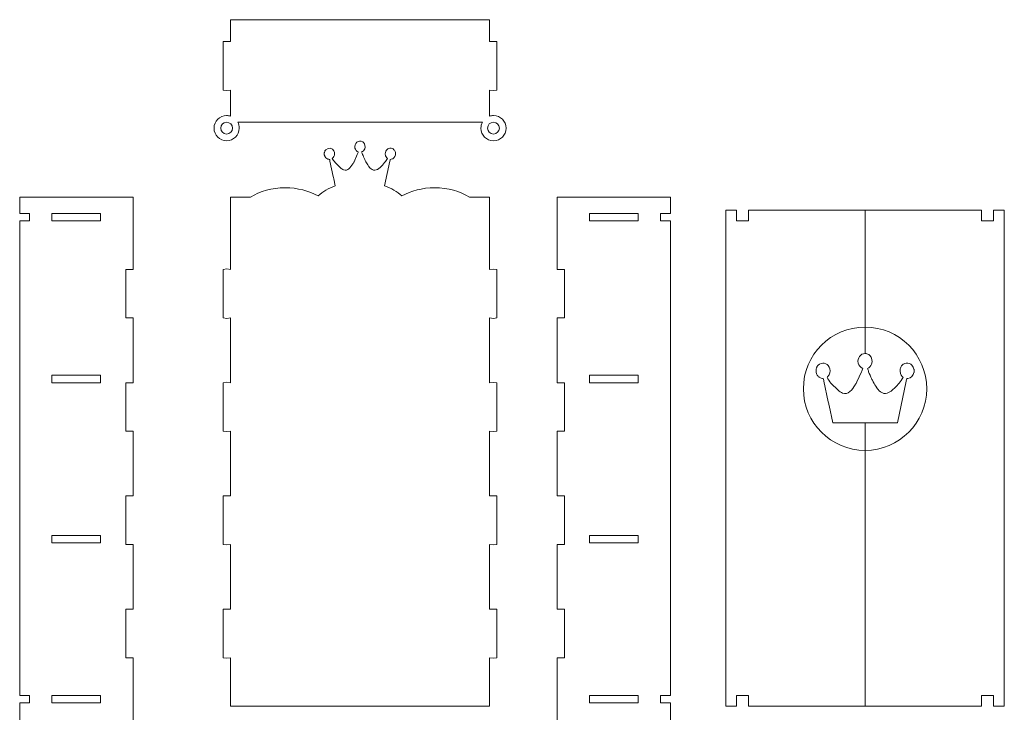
# Model space of a CAD drawing. Header units: centimetres. Extents: x -179 to 199, y -139 to 174.
# Tile 22 of 76: x -79 to -49, y -17 to 5. Entities that reach past the tile are written whole.
import ezdxf

# ---------------------------------------------------------------- set-up
doc = ezdxf.new("R2010")
doc.units = ezdxf.units.CM
doc.header["$MEASUREMENT"] = 0
doc.layers.add('Layer 1', color=7, linetype='Continuous')

msp = doc.modelspace()

# ---------------------------------------------------------------- linework, layer by layer
at = {"layer": 'Layer 1', "lineweight": 5}
for points, knots in [([(-72.20446, 4.57042), (-72.20446, 4.57042), (-72.20446, 3.8997), (-72.20446, 3.8997), (-72.20446, 3.8997), (-72.20446, 3.8997), (-72.31007, 3.90588), (-72.31007, 3.90588), (-72.31007, 3.90588), (-72.31007, 3.90588), (-72.42958, 3.8997), (-72.42958, 3.8997), (-72.42958, 3.8997), (-72.42958, 3.8997), (-72.42958, 2.41273), (-72.42958, 2.41273), (-72.42958, 2.41273), (-72.42958, 2.41273), (-72.31007, 2.39959), (-72.31007, 2.39959), (-72.31007, 2.39959), (-72.31007, 2.39959), (-72.20446, 2.41273), (-72.20446, 2.41273), (-72.20446, 2.41273), (-72.20446, 2.41273), (-72.20446, 1.6145), (-72.20446, 1.6145), (-72.20446, 1.6145), (-72.24155, 1.62635), (-72.28096, 1.63279), (-72.32166, 1.63279), (-72.32166, 1.63279), (-72.53416, 1.63279), (-72.70673, 1.46022), (-72.70673, 1.24772), (-72.70673, 1.24772), (-72.70673, 1.03522), (-72.53416, 0.8629), (-72.32166, 0.8629), (-72.32166, 0.8629), (-72.10916, 0.8629), (-71.93684, 1.03522), (-71.93684, 1.24772), (-71.93684, 1.24772), (-71.93684, 1.31289), (-71.95307, 1.37445), (-71.98166, 1.42802), (-71.98166, 1.42802), (-71.98166, 1.42802), (-64.49142, 1.42802), (-64.49142, 1.42802), (-64.49142, 1.42802), (-64.52001, 1.37445), (-64.53624, 1.31289), (-64.53624, 1.24772), (-64.53624, 1.24772), (-64.53624, 1.03522), (-64.36392, 0.8629), (-64.15142, 0.8629), (-64.15142, 0.8629), (-63.93867, 0.8629), (-63.76635, 1.03522), (-63.76635, 1.24772), (-63.76635, 1.24772), (-63.76635, 1.46022), (-63.93867, 1.63279), (-64.15142, 1.63279), (-64.15142, 1.63279), (-64.19444, 1.63279), (-64.23591, 1.62558), (-64.27454, 1.6127), (-64.27454, 1.6127), (-64.27454, 1.6127), (-64.27454, 2.41273), (-64.27454, 2.41273), (-64.27454, 2.41273), (-64.27454, 2.41273), (-64.15142, 2.39959), (-64.15142, 2.39959), (-64.15142, 2.39959), (-64.15142, 2.39959), (-64.04942, 2.41273), (-64.04942, 2.41273), (-64.04942, 2.41273), (-64.04942, 2.41273), (-64.04942, 3.8997), (-64.04942, 3.8997), (-64.04942, 3.8997), (-64.04942, 3.8997), (-64.15142, 3.90588), (-64.15142, 3.90588), (-64.15142, 3.90588), (-64.15142, 3.90588), (-64.27454, 3.8997), (-64.27454, 3.8997), (-64.27454, 3.8997), (-64.27454, 3.8997), (-64.27454, 4.57042), (-64.27454, 4.57042), (-64.27454, 4.57042), (-64.27454, 4.57042), (-72.20446, 4.57042), (-72.20446, 4.57042)], [0, 0, 0, 0, 0.03703704, 0.03703704, 0.03703704, 0.03703704, 0.07407407, 0.07407407, 0.07407407, 0.07407407, 0.11111111, 0.11111111, 0.11111111, 0.11111111, 0.14814815, 0.14814815, 0.14814815, 0.14814815, 0.18518519, 0.18518519, 0.18518519, 0.18518519, 0.22222222, 0.22222222, 0.22222222, 0.22222222, 0.25925926, 0.25925926, 0.25925926, 0.25925926, 0.2962963, 0.2962963, 0.2962963, 0.2962963, 0.33333333, 0.33333333, 0.33333333, 0.33333333, 0.37037037, 0.37037037, 0.37037037, 0.37037037, 0.40740741, 0.40740741, 0.40740741, 0.40740741, 0.44444444, 0.44444444, 0.44444444, 0.44444444, 0.48148148, 0.48148148, 0.48148148, 0.48148148, 0.51851852, 0.51851852, 0.51851852, 0.51851852, 0.55555556, 0.55555556, 0.55555556, 0.55555556, 0.59259259, 0.59259259, 0.59259259, 0.59259259, 0.62962963, 0.62962963, 0.62962963, 0.62962963, 0.66666667, 0.66666667, 0.66666667, 0.66666667, 0.7037037, 0.7037037, 0.7037037, 0.7037037, 0.74074074, 0.74074074, 0.74074074, 0.74074074, 0.77777778, 0.77777778, 0.77777778, 0.77777778, 0.81481481, 0.81481481, 0.81481481, 0.81481481, 0.85185185, 0.85185185, 0.85185185, 0.85185185, 0.88888889, 0.88888889, 0.88888889, 0.88888889, 0.92592593, 0.92592593, 0.92592593, 0.92592593, 1, 1, 1, 1]), ([(-72.32166, 1.42802), (-72.22198, 1.42802), (-72.14136, 1.3474), (-72.14136, 1.24772), (-72.14136, 1.24772), (-72.14136, 1.14804), (-72.22198, 1.06742), (-72.32166, 1.06742), (-72.32166, 1.06742), (-72.42134, 1.06742), (-72.50222, 1.14804), (-72.50222, 1.24772), (-72.50222, 1.24772), (-72.50222, 1.3474), (-72.42134, 1.42802), (-72.32166, 1.42802)], [0, 0, 0, 0, 0.2, 0.2, 0.2, 0.2, 0.4, 0.4, 0.4, 0.4, 0.6, 0.6, 0.6, 0.6, 1, 1, 1, 1]), ([(-64.15142, 1.42802), (-64.05174, 1.42802), (-63.97086, 1.3474), (-63.97086, 1.24772), (-63.97086, 1.24772), (-63.97086, 1.14804), (-64.05174, 1.06742), (-64.15142, 1.06742), (-64.15142, 1.06742), (-64.2511, 1.06742), (-64.33172, 1.14804), (-64.33172, 1.24772), (-64.33172, 1.24772), (-64.33172, 1.3474), (-64.2511, 1.42802), (-64.15142, 1.42802)], [0, 0, 0, 0, 0.2, 0.2, 0.2, 0.2, 0.4, 0.4, 0.4, 0.4, 0.6, 0.6, 0.6, 0.6, 1, 1, 1, 1]), ([(-64.27454, -1.59203), (-64.27454, -1.59203), (-64.27454, -3.079), (-64.27454, -3.079), (-64.27454, -3.079), (-64.27454, -3.079), (-64.15142, -3.07282), (-64.15142, -3.07282), (-64.15142, -3.07282), (-64.15142, -3.07282), (-64.04942, -3.079), (-64.04942, -3.079), (-64.04942, -3.079), (-64.04942, -3.079), (-64.04942, -4.56598), (-64.04942, -4.56598), (-64.04942, -4.56598), (-64.04942, -4.56598), (-64.15142, -4.57885), (-64.15142, -4.57885), (-64.15142, -4.57885), (-64.15142, -4.57885), (-64.27454, -4.56598), (-64.27454, -4.56598), (-64.27454, -4.56598), (-64.27454, -4.56598), (-64.27454, -6.54852), (-64.27454, -6.54852), (-64.27454, -6.54852), (-64.27454, -6.54852), (-64.15142, -6.54234), (-64.15142, -6.54234), (-64.15142, -6.54234), (-64.15142, -6.54234), (-64.04942, -6.54852), (-64.04942, -6.54852), (-64.04942, -6.54852), (-64.04942, -6.54852), (-64.04942, -8.03549), (-64.04942, -8.03549), (-64.04942, -8.03549), (-64.04942, -8.03549), (-64.15142, -8.04837), (-64.15142, -8.04837), (-64.15142, -8.04837), (-64.15142, -8.04837), (-64.27454, -8.03549), (-64.27454, -8.03549), (-64.27454, -8.03549), (-64.27454, -8.03549), (-64.27454, -10.01778), (-64.27454, -10.01778), (-64.27454, -10.01778), (-64.27454, -10.01778), (-64.15142, -10.0116), (-64.15142, -10.0116), (-64.15142, -10.0116), (-64.15142, -10.0116), (-64.04942, -10.01778), (-64.04942, -10.01778), (-64.04942, -10.01778), (-64.04942, -10.01778), (-64.04942, -11.50475), (-64.04942, -11.50475), (-64.04942, -11.50475), (-64.04942, -11.50475), (-64.15142, -11.51789), (-64.15142, -11.51789), (-64.15142, -11.51789), (-64.15142, -11.51789), (-64.27454, -11.50475), (-64.27454, -11.50475), (-64.27454, -11.50475), (-64.27454, -11.50475), (-64.27454, -13.4873), (-64.27454, -13.4873), (-64.27454, -13.4873), (-64.27454, -13.4873), (-64.15142, -13.48111), (-64.15142, -13.48111), (-64.15142, -13.48111), (-64.15142, -13.48111), (-64.04942, -13.4873), (-64.04942, -13.4873), (-64.04942, -13.4873), (-64.04942, -13.4873), (-64.04942, -14.97427), (-64.04942, -14.97427), (-64.04942, -14.97427), (-64.04942, -14.97427), (-64.15142, -14.98715), (-64.15142, -14.98715), (-64.15142, -14.98715), (-64.15142, -14.98715), (-64.27454, -14.97427), (-64.27454, -14.97427), (-64.27454, -14.97427), (-64.27454, -14.97427), (-64.27454, -16.46124), (-64.27454, -16.46124), (-64.27454, -16.46124), (-64.27454, -16.46124), (-72.20446, -16.46124), (-72.20446, -16.46124), (-72.20446, -16.46124), (-72.20446, -16.46124), (-72.20446, -14.97427), (-72.20446, -14.97427), (-72.20446, -14.97427), (-72.20446, -14.97427), (-72.31007, -14.98715), (-72.31007, -14.98715), (-72.31007, -14.98715), (-72.31007, -14.98715), (-72.42958, -14.97427), (-72.42958, -14.97427), (-72.42958, -14.97427), (-72.42958, -14.97427), (-72.42958, -13.4873), (-72.42958, -13.4873), (-72.42958, -13.4873), (-72.42958, -13.4873), (-72.31007, -13.48111), (-72.31007, -13.48111), (-72.31007, -13.48111), (-72.31007, -13.48111), (-72.20446, -13.4873), (-72.20446, -13.4873), (-72.20446, -13.4873), (-72.20446, -13.4873), (-72.20446, -11.50475), (-72.20446, -11.50475), (-72.20446, -11.50475), (-72.20446, -11.50475), (-72.31007, -11.51789), (-72.31007, -11.51789), (-72.31007, -11.51789), (-72.31007, -11.51789), (-72.42958, -11.50475), (-72.42958, -11.50475), (-72.42958, -11.50475), (-72.42958, -11.50475), (-72.42958, -10.01778), (-72.42958, -10.01778), (-72.42958, -10.01778), (-72.42958, -10.01778), (-72.31007, -10.0116), (-72.31007, -10.0116), (-72.31007, -10.0116), (-72.31007, -10.0116), (-72.20446, -10.01778), (-72.20446, -10.01778), (-72.20446, -10.01778), (-72.20446, -10.01778), (-72.20446, -8.03549), (-72.20446, -8.03549), (-72.20446, -8.03549), (-72.20446, -8.03549), (-72.31007, -8.04837), (-72.31007, -8.04837), (-72.31007, -8.04837), (-72.31007, -8.04837), (-72.42958, -8.03549), (-72.42958, -8.03549), (-72.42958, -8.03549), (-72.42958, -8.03549), (-72.42958, -6.54852), (-72.42958, -6.54852), (-72.42958, -6.54852), (-72.42958, -6.54852), (-72.31007, -6.53538), (-72.31007, -6.53538), (-72.31007, -6.53538), (-72.31007, -6.53538), (-72.20446, -6.54852), (-72.20446, -6.54852), (-72.20446, -6.54852), (-72.20446, -6.54852), (-72.20446, -4.56598), (-72.20446, -4.56598), (-72.20446, -4.56598), (-72.20446, -4.56598), (-72.31007, -4.57885), (-72.31007, -4.57885), (-72.31007, -4.57885), (-72.31007, -4.57885), (-72.42958, -4.56598), (-72.42958, -4.56598), (-72.42958, -4.56598), (-72.42958, -4.56598), (-72.42958, -3.079), (-72.42958, -3.079), (-72.42958, -3.079), (-72.42958, -3.079), (-72.31007, -3.06612), (-72.31007, -3.06612), (-72.31007, -3.06612), (-72.31007, -3.06612), (-72.20446, -3.079), (-72.20446, -3.079), (-72.20446, -3.079), (-72.20446, -3.079), (-72.20446, -0.86335), (-72.20446, -0.86335), (-72.20446, -0.86335), (-72.20446, -0.86335), (-71.59298, -0.86335), (-71.59298, -0.86335), (-71.59298, -0.86335), (-71.30553, -0.68537), (-70.93385, -0.57822), (-70.52791, -0.57822), (-70.52791, -0.57822), (-70.14902, -0.57822), (-69.80053, -0.67146), (-69.52157, -0.82832), (-69.52157, -0.82832), (-69.37811, -0.69928), (-69.19935, -0.59239), (-68.99561, -0.51537), (-68.99561, -0.51537), (-68.99561, -0.51537), (-69.04068, -0.30596), (-69.04068, -0.30596), (-69.04068, -0.30596), (-69.04635, -0.27815), (-69.0515, -0.25548), (-69.05717, -0.22869), (-69.05717, -0.22869), (-69.05717, -0.22869), (-69.15659, 0.23339), (-69.15659, 0.23339), (-69.15659, 0.23339), (-69.15943, 0.24679), (-69.16149, 0.25838), (-69.16458, 0.27409), (-69.16458, 0.27409), (-69.1723, 0.3135), (-69.19523, 0.27358), (-69.25808, 0.3202), (-69.25808, 0.3202), (-69.27688, 0.33411), (-69.29105, 0.34724), (-69.30418, 0.36811), (-69.30418, 0.36811), (-69.30933, 0.37609), (-69.31474, 0.38923), (-69.31886, 0.39901), (-69.31886, 0.39901), (-69.31886, 0.39901), (-69.33046, 0.43224), (-69.33046, 0.43224), (-69.33046, 0.43224), (-69.33046, 0.43224), (-69.33046, 0.49509), (-69.33046, 0.49509), (-69.33046, 0.49509), (-69.3302, 0.49586), (-69.32968, 0.49792), (-69.32942, 0.49741), (-69.32942, 0.49741), (-69.32711, 0.4902), (-69.32788, 0.50153), (-69.32736, 0.5023), (-69.32736, 0.5023), (-69.32736, 0.5023), (-69.31706, 0.53398), (-69.31706, 0.53398), (-69.31706, 0.53398), (-69.31371, 0.54223), (-69.31346, 0.54223), (-69.30959, 0.55047), (-69.30959, 0.55047), (-69.30959, 0.55047), (-69.28821, 0.58163), (-69.28821, 0.58163), (-69.28821, 0.58163), (-69.28718, 0.58266), (-69.28229, 0.58807), (-69.28152, 0.58885), (-69.28152, 0.58885), (-69.20373, 0.66921), (-69.0855, 0.6401), (-69.03656, 0.54866), (-69.03656, 0.54866), (-69.00926, 0.49767), (-69.01235, 0.4258), (-69.03785, 0.37635), (-69.03785, 0.37635), (-69.05356, 0.34595), (-69.07134, 0.34029), (-69.08653, 0.31711), (-69.08653, 0.31711), (-69.06644, 0.27899), (-69.02678, 0.22773), (-68.99793, 0.19321), (-68.99793, 0.19321), (-68.99793, 0.19321), (-68.83952, 0.03068), (-68.83952, 0.03068), (-68.83952, 0.03068), (-68.80913, 0.00724), (-68.7759, -0.01491), (-68.73958, -0.02959), (-68.73958, -0.02959), (-68.67828, -0.0538), (-68.62445, -0.03525), (-68.58014, 0.00235), (-68.58014, 0.00235), (-68.53043, 0.04459), (-68.49411, 0.09585), (-68.45986, 0.15071), (-68.45986, 0.15071), (-68.45264, 0.16205), (-68.44698, 0.17055), (-68.43977, 0.18265), (-68.43977, 0.18265), (-68.43204, 0.19605), (-68.42792, 0.20609), (-68.42019, 0.21897), (-68.42019, 0.21897), (-68.42019, 0.21897), (-68.32077, 0.44023), (-68.32077, 0.44023), (-68.32077, 0.44023), (-68.31536, 0.45362), (-68.31098, 0.46624), (-68.30634, 0.47809), (-68.30634, 0.47809), (-68.30068, 0.49226), (-68.29552, 0.5041), (-68.29166, 0.51956), (-68.29166, 0.51956), (-68.3424, 0.53115), (-68.38207, 0.58988), (-68.39289, 0.63804), (-68.39289, 0.63804), (-68.42431, 0.77919), (-68.28574, 0.90721), (-68.15592, 0.82607), (-68.15592, 0.82607), (-68.14845, 0.82144), (-68.14227, 0.81474), (-68.1348, 0.80881), (-68.1348, 0.80881), (-68.082, 0.76631), (-68.07066, 0.67513), (-68.0941, 0.6146), (-68.0941, 0.6146), (-68.10956, 0.57391), (-68.14304, 0.5296), (-68.18734, 0.51956), (-68.18734, 0.51956), (-68.18399, 0.50539), (-68.17859, 0.49226), (-68.17395, 0.48067), (-68.17395, 0.48067), (-68.16828, 0.46701), (-68.16442, 0.45542), (-68.15978, 0.44229), (-68.15978, 0.44229), (-68.14356, 0.39721), (-68.11522, 0.33333), (-68.09436, 0.29161), (-68.09436, 0.29161), (-68.08225, 0.26765), (-68.07324, 0.24215), (-68.05907, 0.21897), (-68.05907, 0.21897), (-68.03151, 0.1739), (-68.0091, 0.13062), (-67.97742, 0.08787), (-67.97742, 0.08787), (-67.97356, 0.08246), (-67.97124, 0.07808), (-67.96763, 0.07318), (-67.96763, 0.07318), (-67.94162, 0.03661), (-67.90659, 0.00415), (-67.86821, -0.01877), (-67.86821, -0.01877), (-67.80845, -0.05406), (-67.76338, -0.04375), (-67.70645, -0.01362), (-67.70645, -0.01362), (-67.64747, 0.01729), (-67.59029, 0.06932), (-67.54547, 0.11826), (-67.54547, 0.11826), (-67.54547, 0.11826), (-67.48365, 0.19218), (-67.48365, 0.19218), (-67.48365, 0.19218), (-67.45197, 0.23185), (-67.41643, 0.27229), (-67.39247, 0.31711), (-67.39247, 0.31711), (-67.41411, 0.34956), (-67.46253, 0.36759), (-67.46227, 0.45671), (-67.46227, 0.45671), (-67.46202, 0.49844), (-67.45996, 0.51724), (-67.44502, 0.54403), (-67.44502, 0.54403), (-67.42853, 0.57288), (-67.42518, 0.58447), (-67.39736, 0.60482), (-67.39736, 0.60482), (-67.38912, 0.61074), (-67.39144, 0.60945), (-67.38243, 0.61409), (-67.38243, 0.61409), (-67.36311, 0.62516), (-67.34765, 0.63289), (-67.32267, 0.63469), (-67.32267, 0.63469), (-67.27193, 0.63856), (-67.23149, 0.62388), (-67.19749, 0.58885), (-67.19749, 0.58885), (-67.17302, 0.56335), (-67.164, 0.53682), (-67.15267, 0.50488), (-67.15267, 0.50488), (-67.15267, 0.50488), (-67.14958, 0.49741), (-67.14958, 0.49741), (-67.14958, 0.49741), (-67.14932, 0.49689), (-67.14881, 0.49586), (-67.14855, 0.49509), (-67.14855, 0.49509), (-67.14855, 0.49509), (-67.14855, 0.43559), (-67.14855, 0.43559), (-67.14855, 0.43559), (-67.14881, 0.43507), (-67.14932, 0.43404), (-67.14932, 0.43327), (-67.14932, 0.43327), (-67.14958, 0.43276), (-67.15009, 0.43147), (-67.15035, 0.4307), (-67.15035, 0.4307), (-67.15061, 0.42992), (-67.15112, 0.42889), (-67.15138, 0.42812), (-67.15138, 0.42812), (-67.1725, 0.36141), (-67.20959, 0.30139), (-67.28867, 0.29341), (-67.28867, 0.29341), (-67.31829, 0.29058), (-67.3085, 0.30242), (-67.32241, 0.23339), (-67.32241, 0.23339), (-67.32241, 0.23339), (-67.48314, -0.51537), (-67.48314, -0.51537), (-67.48314, -0.51537), (-67.27965, -0.59239), (-67.1009, -0.69928), (-66.95743, -0.82832), (-66.95743, -0.82832), (-66.67873, -0.67146), (-66.32998, -0.57822), (-65.95109, -0.57822), (-65.95109, -0.57822), (-65.54541, -0.57822), (-65.17373, -0.68537), (-64.88602, -0.86335), (-64.88602, -0.86335), (-64.88602, -0.86335), (-64.27454, -0.86335), (-64.27454, -0.86335), (-64.27454, -0.86335), (-64.27454, -0.86335), (-64.27454, -1.59203), (-64.27454, -1.59203)], [0, 0, 0, 0, 0.00826446, 0.00826446, 0.00826446, 0.00826446, 0.01652893, 0.01652893, 0.01652893, 0.01652893, 0.02479339, 0.02479339, 0.02479339, 0.02479339, 0.03305785, 0.03305785, 0.03305785, 0.03305785, 0.04132231, 0.04132231, 0.04132231, 0.04132231, 0.04958678, 0.04958678, 0.04958678, 0.04958678, 0.05785124, 0.05785124, 0.05785124, 0.05785124, 0.0661157, 0.0661157, 0.0661157, 0.0661157, 0.07438017, 0.07438017, 0.07438017, 0.07438017, 0.08264463, 0.08264463, 0.08264463, 0.08264463, 0.09090909, 0.09090909, 0.09090909, 0.09090909, 0.09917355, 0.09917355, 0.09917355, 0.09917355, 0.10743802, 0.10743802, 0.10743802, 0.10743802, 0.11570248, 0.11570248, 0.11570248, 0.11570248, 0.12396694, 0.12396694, 0.12396694, 0.12396694, 0.1322314, 0.1322314, 0.1322314, 0.1322314, 0.14049587, 0.14049587, 0.14049587, 0.14049587, 0.14876033, 0.14876033, 0.14876033, 0.14876033, 0.15702479, 0.15702479, 0.15702479, 0.15702479, 0.16528926, 0.16528926, 0.16528926, 0.16528926, 0.17355372, 0.17355372, 0.17355372, 0.17355372, 0.18181818, 0.18181818, 0.18181818, 0.18181818, 0.19008264, 0.19008264, 0.19008264, 0.19008264, 0.19834711, 0.19834711, 0.19834711, 0.19834711, 0.20661157, 0.20661157, 0.20661157, 0.20661157, 0.21487603, 0.21487603, 0.21487603, 0.21487603, 0.2231405, 0.2231405, 0.2231405, 0.2231405, 0.23140496, 0.23140496, 0.23140496, 0.23140496, 0.23966942, 0.23966942, 0.23966942, 0.23966942, 0.24793388, 0.24793388, 0.24793388, 0.24793388, 0.25619835, 0.25619835, 0.25619835, 0.25619835, 0.26446281, 0.26446281, 0.26446281, 0.26446281, 0.27272727, 0.27272727, 0.27272727, 0.27272727, 0.28099174, 0.28099174, 0.28099174, 0.28099174, 0.2892562, 0.2892562, 0.2892562, 0.2892562, 0.29752066, 0.29752066, 0.29752066, 0.29752066, 0.30578512, 0.30578512, 0.30578512, 0.30578512, 0.31404959, 0.31404959, 0.31404959, 0.31404959, 0.32231405, 0.32231405, 0.32231405, 0.32231405, 0.33057851, 0.33057851, 0.33057851, 0.33057851, 0.33884298, 0.33884298, 0.33884298, 0.33884298, 0.34710744, 0.34710744, 0.34710744, 0.34710744, 0.3553719, 0.3553719, 0.3553719, 0.3553719, 0.36363636, 0.36363636, 0.36363636, 0.36363636, 0.37190083, 0.37190083, 0.37190083, 0.37190083, 0.38016529, 0.38016529, 0.38016529, 0.38016529, 0.38842975, 0.38842975, 0.38842975, 0.38842975, 0.39669421, 0.39669421, 0.39669421, 0.39669421, 0.40495868, 0.40495868, 0.40495868, 0.40495868, 0.41322314, 0.41322314, 0.41322314, 0.41322314, 0.4214876, 0.4214876, 0.4214876, 0.4214876, 0.42975207, 0.42975207, 0.42975207, 0.42975207, 0.43801653, 0.43801653, 0.43801653, 0.43801653, 0.44628099, 0.44628099, 0.44628099, 0.44628099, 0.45454545, 0.45454545, 0.45454545, 0.45454545, 0.46280992, 0.46280992, 0.46280992, 0.46280992, 0.47107438, 0.47107438, 0.47107438, 0.47107438, 0.47933884, 0.47933884, 0.47933884, 0.47933884, 0.48760331, 0.48760331, 0.48760331, 0.48760331, 0.49586777, 0.49586777, 0.49586777, 0.49586777, 0.50413223, 0.50413223, 0.50413223, 0.50413223, 0.51239669, 0.51239669, 0.51239669, 0.51239669, 0.52066116, 0.52066116, 0.52066116, 0.52066116, 0.52892562, 0.52892562, 0.52892562, 0.52892562, 0.53719008, 0.53719008, 0.53719008, 0.53719008, 0.54545455, 0.54545455, 0.54545455, 0.54545455, 0.55371901, 0.55371901, 0.55371901, 0.55371901, 0.56198347, 0.56198347, 0.56198347, 0.56198347, 0.57024793, 0.57024793, 0.57024793, 0.57024793, 0.5785124, 0.5785124, 0.5785124, 0.5785124, 0.58677686, 0.58677686, 0.58677686, 0.58677686, 0.59504132, 0.59504132, 0.59504132, 0.59504132, 0.60330579, 0.60330579, 0.60330579, 0.60330579, 0.61157025, 0.61157025, 0.61157025, 0.61157025, 0.61983471, 0.61983471, 0.61983471, 0.61983471, 0.62809917, 0.62809917, 0.62809917, 0.62809917, 0.63636364, 0.63636364, 0.63636364, 0.63636364, 0.6446281, 0.6446281, 0.6446281, 0.6446281, 0.65289256, 0.65289256, 0.65289256, 0.65289256, 0.66115702, 0.66115702, 0.66115702, 0.66115702, 0.66942149, 0.66942149, 0.66942149, 0.66942149, 0.67768595, 0.67768595, 0.67768595, 0.67768595, 0.68595041, 0.68595041, 0.68595041, 0.68595041, 0.69421488, 0.69421488, 0.69421488, 0.69421488, 0.70247934, 0.70247934, 0.70247934, 0.70247934, 0.7107438, 0.7107438, 0.7107438, 0.7107438, 0.71900826, 0.71900826, 0.71900826, 0.71900826, 0.72727273, 0.72727273, 0.72727273, 0.72727273, 0.73553719, 0.73553719, 0.73553719, 0.73553719, 0.74380165, 0.74380165, 0.74380165, 0.74380165, 0.75206612, 0.75206612, 0.75206612, 0.75206612, 0.76033058, 0.76033058, 0.76033058, 0.76033058, 0.76859504, 0.76859504, 0.76859504, 0.76859504, 0.7768595, 0.7768595, 0.7768595, 0.7768595, 0.78512397, 0.78512397, 0.78512397, 0.78512397, 0.79338843, 0.79338843, 0.79338843, 0.79338843, 0.80165289, 0.80165289, 0.80165289, 0.80165289, 0.80991736, 0.80991736, 0.80991736, 0.80991736, 0.81818182, 0.81818182, 0.81818182, 0.81818182, 0.82644628, 0.82644628, 0.82644628, 0.82644628, 0.83471074, 0.83471074, 0.83471074, 0.83471074, 0.84297521, 0.84297521, 0.84297521, 0.84297521, 0.85123967, 0.85123967, 0.85123967, 0.85123967, 0.85950413, 0.85950413, 0.85950413, 0.85950413, 0.8677686, 0.8677686, 0.8677686, 0.8677686, 0.87603306, 0.87603306, 0.87603306, 0.87603306, 0.88429752, 0.88429752, 0.88429752, 0.88429752, 0.89256198, 0.89256198, 0.89256198, 0.89256198, 0.90082645, 0.90082645, 0.90082645, 0.90082645, 0.90909091, 0.90909091, 0.90909091, 0.90909091, 0.91735537, 0.91735537, 0.91735537, 0.91735537, 0.92561983, 0.92561983, 0.92561983, 0.92561983, 0.9338843, 0.9338843, 0.9338843, 0.9338843, 0.94214876, 0.94214876, 0.94214876, 0.94214876, 0.95041322, 0.95041322, 0.95041322, 0.95041322, 0.95867769, 0.95867769, 0.95867769, 0.95867769, 0.96694215, 0.96694215, 0.96694215, 0.96694215, 0.97520661, 0.97520661, 0.97520661, 0.97520661, 0.98347107, 0.98347107, 0.98347107, 0.98347107, 1, 1, 1, 1]), ([(-75.18691, -0.86335), (-75.18691, -0.86335), (-78.65642, -0.86335), (-78.65642, -0.86335), (-78.65642, -0.86335), (-78.65642, -0.86335), (-78.65642, -1.36717), (-78.65642, -1.36717), (-78.65642, -1.36717), (-78.65642, -1.36717), (-78.35893, -1.36717), (-78.35893, -1.36717), (-78.35893, -1.36717), (-78.35893, -1.36717), (-78.35893, -1.59203), (-78.35893, -1.59203), (-78.35893, -1.59203), (-78.35893, -1.59203), (-78.65642, -1.59203), (-78.65642, -1.59203), (-78.65642, -1.59203), (-78.65642, -1.59203), (-78.65642, -16.13386), (-78.65642, -16.13386), (-78.65642, -16.13386), (-78.65642, -16.13386), (-78.35893, -16.13386), (-78.35893, -16.13386), (-78.35893, -16.13386), (-78.35893, -16.13386), (-78.35893, -16.35898), (-78.35893, -16.35898), (-78.35893, -16.35898), (-78.35893, -16.35898), (-78.65642, -16.35898), (-78.65642, -16.35898), (-78.65642, -16.35898), (-78.65642, -16.35898), (-78.65642, -17.18992), (-78.65642, -17.18992), (-78.65642, -17.18992), (-78.65642, -17.18992), (-75.18691, -17.18992), (-75.18691, -17.18992), (-75.18691, -17.18992), (-75.18691, -17.18992), (-75.18691, -14.97427), (-75.18691, -14.97427), (-75.18691, -14.97427), (-75.18691, -14.97427), (-75.41177, -14.97427), (-75.41177, -14.97427), (-75.41177, -14.97427), (-75.41177, -14.97427), (-75.41177, -13.4873), (-75.41177, -13.4873), (-75.41177, -13.4873), (-75.41177, -13.4873), (-75.18691, -13.4873), (-75.18691, -13.4873), (-75.18691, -13.4873), (-75.18691, -13.4873), (-75.18691, -11.50475), (-75.18691, -11.50475), (-75.18691, -11.50475), (-75.18691, -11.50475), (-75.41177, -11.50475), (-75.41177, -11.50475), (-75.41177, -11.50475), (-75.41177, -11.50475), (-75.41177, -10.01778), (-75.41177, -10.01778), (-75.41177, -10.01778), (-75.41177, -10.01778), (-75.18691, -10.01778), (-75.18691, -10.01778), (-75.18691, -10.01778), (-75.18691, -10.01778), (-75.18691, -8.03549), (-75.18691, -8.03549), (-75.18691, -8.03549), (-75.18691, -8.03549), (-75.41177, -8.03549), (-75.41177, -8.03549), (-75.41177, -8.03549), (-75.41177, -8.03549), (-75.41177, -6.54852), (-75.41177, -6.54852), (-75.41177, -6.54852), (-75.41177, -6.54852), (-75.18691, -6.54852), (-75.18691, -6.54852), (-75.18691, -6.54852), (-75.18691, -6.54852), (-75.18691, -4.56598), (-75.18691, -4.56598), (-75.18691, -4.56598), (-75.18691, -4.56598), (-75.41177, -4.56598), (-75.41177, -4.56598), (-75.41177, -4.56598), (-75.41177, -4.56598), (-75.41177, -3.079), (-75.41177, -3.079), (-75.41177, -3.079), (-75.41177, -3.079), (-75.18691, -3.079), (-75.18691, -3.079), (-75.18691, -3.079), (-75.18691, -3.079), (-75.18691, -0.86335), (-75.18691, -0.86335)], [0, 0, 0, 0, 0.03448276, 0.03448276, 0.03448276, 0.03448276, 0.06896552, 0.06896552, 0.06896552, 0.06896552, 0.10344828, 0.10344828, 0.10344828, 0.10344828, 0.13793103, 0.13793103, 0.13793103, 0.13793103, 0.17241379, 0.17241379, 0.17241379, 0.17241379, 0.20689655, 0.20689655, 0.20689655, 0.20689655, 0.24137931, 0.24137931, 0.24137931, 0.24137931, 0.27586207, 0.27586207, 0.27586207, 0.27586207, 0.31034483, 0.31034483, 0.31034483, 0.31034483, 0.34482759, 0.34482759, 0.34482759, 0.34482759, 0.37931034, 0.37931034, 0.37931034, 0.37931034, 0.4137931, 0.4137931, 0.4137931, 0.4137931, 0.44827586, 0.44827586, 0.44827586, 0.44827586, 0.48275862, 0.48275862, 0.48275862, 0.48275862, 0.51724138, 0.51724138, 0.51724138, 0.51724138, 0.55172414, 0.55172414, 0.55172414, 0.55172414, 0.5862069, 0.5862069, 0.5862069, 0.5862069, 0.62068966, 0.62068966, 0.62068966, 0.62068966, 0.65517241, 0.65517241, 0.65517241, 0.65517241, 0.68965517, 0.68965517, 0.68965517, 0.68965517, 0.72413793, 0.72413793, 0.72413793, 0.72413793, 0.75862069, 0.75862069, 0.75862069, 0.75862069, 0.79310345, 0.79310345, 0.79310345, 0.79310345, 0.82758621, 0.82758621, 0.82758621, 0.82758621, 0.86206897, 0.86206897, 0.86206897, 0.86206897, 0.89655172, 0.89655172, 0.89655172, 0.89655172, 0.93103448, 0.93103448, 0.93103448, 0.93103448, 1, 1, 1, 1]), ([(-62.20571, -0.86335), (-62.20571, -0.86335), (-58.73619, -0.86335), (-58.73619, -0.86335), (-58.73619, -0.86335), (-58.73619, -0.86335), (-58.73619, -1.36717), (-58.73619, -1.36717), (-58.73619, -1.36717), (-58.73619, -1.36717), (-59.03369, -1.36717), (-59.03369, -1.36717), (-59.03369, -1.36717), (-59.03369, -1.36717), (-59.03369, -1.59203), (-59.03369, -1.59203), (-59.03369, -1.59203), (-59.03369, -1.59203), (-58.73619, -1.59203), (-58.73619, -1.59203), (-58.73619, -1.59203), (-58.73619, -1.59203), (-58.73619, -16.13386), (-58.73619, -16.13386), (-58.73619, -16.13386), (-58.73619, -16.13386), (-59.03369, -16.13386), (-59.03369, -16.13386), (-59.03369, -16.13386), (-59.03369, -16.13386), (-59.03369, -16.35898), (-59.03369, -16.35898), (-59.03369, -16.35898), (-59.03369, -16.35898), (-58.73619, -16.35898), (-58.73619, -16.35898), (-58.73619, -16.35898), (-58.73619, -16.35898), (-58.73619, -17.18992), (-58.73619, -17.18992), (-58.73619, -17.18992), (-58.73619, -17.18992), (-62.20571, -17.18992), (-62.20571, -17.18992), (-62.20571, -17.18992), (-62.20571, -17.18992), (-62.20571, -14.97427), (-62.20571, -14.97427), (-62.20571, -14.97427), (-62.20571, -14.97427), (-61.98059, -14.97427), (-61.98059, -14.97427), (-61.98059, -14.97427), (-61.98059, -14.97427), (-61.98059, -13.4873), (-61.98059, -13.4873), (-61.98059, -13.4873), (-61.98059, -13.4873), (-62.20571, -13.4873), (-62.20571, -13.4873), (-62.20571, -13.4873), (-62.20571, -13.4873), (-62.20571, -11.50475), (-62.20571, -11.50475), (-62.20571, -11.50475), (-62.20571, -11.50475), (-61.98059, -11.50475), (-61.98059, -11.50475), (-61.98059, -11.50475), (-61.98059, -11.50475), (-61.98059, -10.01778), (-61.98059, -10.01778), (-61.98059, -10.01778), (-61.98059, -10.01778), (-62.20571, -10.01778), (-62.20571, -10.01778), (-62.20571, -10.01778), (-62.20571, -10.01778), (-62.20571, -8.03549), (-62.20571, -8.03549), (-62.20571, -8.03549), (-62.20571, -8.03549), (-61.98059, -8.03549), (-61.98059, -8.03549), (-61.98059, -8.03549), (-61.98059, -8.03549), (-61.98059, -6.54852), (-61.98059, -6.54852), (-61.98059, -6.54852), (-61.98059, -6.54852), (-62.20571, -6.54852), (-62.20571, -6.54852), (-62.20571, -6.54852), (-62.20571, -6.54852), (-62.20571, -4.56598), (-62.20571, -4.56598), (-62.20571, -4.56598), (-62.20571, -4.56598), (-61.98059, -4.56598), (-61.98059, -4.56598), (-61.98059, -4.56598), (-61.98059, -4.56598), (-61.98059, -3.079), (-61.98059, -3.079), (-61.98059, -3.079), (-61.98059, -3.079), (-62.20571, -3.079), (-62.20571, -3.079), (-62.20571, -3.079), (-62.20571, -3.079), (-62.20571, -0.86335), (-62.20571, -0.86335)], [0, 0, 0, 0, 0.03448276, 0.03448276, 0.03448276, 0.03448276, 0.06896552, 0.06896552, 0.06896552, 0.06896552, 0.10344828, 0.10344828, 0.10344828, 0.10344828, 0.13793103, 0.13793103, 0.13793103, 0.13793103, 0.17241379, 0.17241379, 0.17241379, 0.17241379, 0.20689655, 0.20689655, 0.20689655, 0.20689655, 0.24137931, 0.24137931, 0.24137931, 0.24137931, 0.27586207, 0.27586207, 0.27586207, 0.27586207, 0.31034483, 0.31034483, 0.31034483, 0.31034483, 0.34482759, 0.34482759, 0.34482759, 0.34482759, 0.37931034, 0.37931034, 0.37931034, 0.37931034, 0.4137931, 0.4137931, 0.4137931, 0.4137931, 0.44827586, 0.44827586, 0.44827586, 0.44827586, 0.48275862, 0.48275862, 0.48275862, 0.48275862, 0.51724138, 0.51724138, 0.51724138, 0.51724138, 0.55172414, 0.55172414, 0.55172414, 0.55172414, 0.5862069, 0.5862069, 0.5862069, 0.5862069, 0.62068966, 0.62068966, 0.62068966, 0.62068966, 0.65517241, 0.65517241, 0.65517241, 0.65517241, 0.68965517, 0.68965517, 0.68965517, 0.68965517, 0.72413793, 0.72413793, 0.72413793, 0.72413793, 0.75862069, 0.75862069, 0.75862069, 0.75862069, 0.79310345, 0.79310345, 0.79310345, 0.79310345, 0.82758621, 0.82758621, 0.82758621, 0.82758621, 0.86206897, 0.86206897, 0.86206897, 0.86206897, 0.89655172, 0.89655172, 0.89655172, 0.89655172, 0.93103448, 0.93103448, 0.93103448, 0.93103448, 1, 1, 1, 1]), ([(-76.18475, -1.59203), (-76.18475, -1.59203), (-77.67172, -1.59203), (-77.67172, -1.59203), (-77.67172, -1.59203), (-77.67172, -1.59203), (-77.67172, -1.36717), (-77.67172, -1.36717), (-77.67172, -1.36717), (-77.67172, -1.36717), (-76.18475, -1.36717), (-76.18475, -1.36717), (-76.18475, -1.36717), (-76.18475, -1.36717), (-76.18475, -1.59203), (-76.18475, -1.59203)], [0, 0, 0, 0, 0.2, 0.2, 0.2, 0.2, 0.4, 0.4, 0.4, 0.4, 0.6, 0.6, 0.6, 0.6, 1, 1, 1, 1]), ([(-61.20761, -1.59203), (-61.20761, -1.59203), (-59.7209, -1.59203), (-59.7209, -1.59203), (-59.7209, -1.59203), (-59.7209, -1.59203), (-59.7209, -1.36717), (-59.7209, -1.36717), (-59.7209, -1.36717), (-59.7209, -1.36717), (-61.20761, -1.36717), (-61.20761, -1.36717), (-61.20761, -1.36717), (-61.20761, -1.36717), (-61.20761, -1.59203), (-61.20761, -1.59203)], [0, 0, 0, 0, 0.2, 0.2, 0.2, 0.2, 0.4, 0.4, 0.4, 0.4, 0.6, 0.6, 0.6, 0.6, 1, 1, 1, 1]), ([(-57.03724, -1.26491), (-57.03724, -1.26491), (-56.70986, -1.26491), (-56.70986, -1.26491), (-56.70986, -1.26491), (-56.70986, -1.26491), (-56.70986, -1.59203), (-56.70986, -1.59203), (-56.70986, -1.59203), (-56.70986, -1.59203), (-56.34256, -1.59203), (-56.34256, -1.59203), (-56.34256, -1.59203), (-56.34256, -1.59203), (-56.34256, -1.26491), (-56.34256, -1.26491), (-56.34256, -1.26491), (-56.34256, -1.26491), (-52.77465, -1.26491), (-52.77465, -1.26491), (-52.77465, -1.26491), (-52.77465, -1.26491), (-52.77465, -4.8457), (-52.77465, -4.8457), (-52.77465, -4.8457), (-53.81757, -4.8457), (-54.66292, -5.69106), (-54.66292, -6.73397), (-54.66292, -6.73397), (-54.66292, -7.77689), (-53.81757, -8.6225), (-52.77465, -8.6225), (-52.77465, -8.6225), (-52.77465, -8.6225), (-52.77465, -16.46124), (-52.77465, -16.46124), (-52.77465, -16.46124), (-52.77465, -16.46124), (-56.34256, -16.46124), (-56.34256, -16.46124), (-56.34256, -16.46124), (-56.34256, -16.46124), (-56.34256, -16.13386), (-56.34256, -16.13386), (-56.34256, -16.13386), (-56.34256, -16.13386), (-56.70986, -16.13386), (-56.70986, -16.13386), (-56.70986, -16.13386), (-56.70986, -16.13386), (-56.70986, -16.46124), (-56.70986, -16.46124), (-56.70986, -16.46124), (-56.70986, -16.46124), (-57.03724, -16.46124), (-57.03724, -16.46124), (-57.03724, -16.46124), (-57.03724, -16.46124), (-57.03724, -1.26491), (-57.03724, -1.26491)], [0, 0, 0, 0, 0.0625, 0.0625, 0.0625, 0.0625, 0.125, 0.125, 0.125, 0.125, 0.1875, 0.1875, 0.1875, 0.1875, 0.25, 0.25, 0.25, 0.25, 0.3125, 0.3125, 0.3125, 0.3125, 0.375, 0.375, 0.375, 0.375, 0.4375, 0.4375, 0.4375, 0.4375, 0.5, 0.5, 0.5, 0.5, 0.5625, 0.5625, 0.5625, 0.5625, 0.625, 0.625, 0.625, 0.625, 0.6875, 0.6875, 0.6875, 0.6875, 0.75, 0.75, 0.75, 0.75, 0.8125, 0.8125, 0.8125, 0.8125, 0.875, 0.875, 0.875, 0.875, 1, 1, 1, 1]), ([(-48.51207, -1.26491), (-48.51207, -1.26491), (-48.83918, -1.26491), (-48.83918, -1.26491), (-48.83918, -1.26491), (-48.83918, -1.26491), (-48.83918, -1.59203), (-48.83918, -1.59203), (-48.83918, -1.59203), (-48.83918, -1.59203), (-49.20674, -1.59203), (-49.20674, -1.59203), (-49.20674, -1.59203), (-49.20674, -1.59203), (-49.20674, -1.26491), (-49.20674, -1.26491), (-49.20674, -1.26491), (-49.20674, -1.26491), (-52.77465, -1.26491), (-52.77465, -1.26491), (-52.77465, -1.26491), (-52.77465, -1.26491), (-52.77465, -5.65371), (-52.77465, -5.65371), (-52.77465, -5.65371), (-52.90962, -5.65371), (-53.01935, -5.79512), (-52.98535, -5.94708), (-52.98535, -5.94708), (-52.97067, -6.01354), (-52.91632, -6.09442), (-52.84651, -6.11039), (-52.84651, -6.11039), (-52.85167, -6.13177), (-52.85862, -6.14799), (-52.86635, -6.16757), (-52.86635, -6.16757), (-52.87305, -6.18354), (-52.87897, -6.20105), (-52.88618, -6.2196), (-52.88618, -6.2196), (-52.88618, -6.2196), (-53.02321, -6.52405), (-53.02321, -6.52405), (-53.02321, -6.52405), (-53.03377, -6.54156), (-53.03918, -6.55573), (-53.05, -6.57376), (-53.05, -6.57376), (-53.06004, -6.59076), (-53.06777, -6.60209), (-53.07782, -6.61806), (-53.07782, -6.61806), (-53.12495, -6.69353), (-53.17466, -6.76385), (-53.24318, -6.82181), (-53.24318, -6.82181), (-53.30422, -6.87383), (-53.3784, -6.89933), (-53.46263, -6.86585), (-53.46263, -6.86585), (-53.5126, -6.84602), (-53.55845, -6.81537), (-53.60018, -6.78265), (-53.60018, -6.78265), (-53.60018, -6.78265), (-53.81808, -6.55908), (-53.81808, -6.55908), (-53.81808, -6.55908), (-53.85801, -6.51194), (-53.91235, -6.44163), (-53.94017, -6.38882), (-53.94017, -6.38882), (-53.91879, -6.35714), (-53.89458, -6.34916), (-53.87295, -6.30743), (-53.87295, -6.30743), (-53.83792, -6.23943), (-53.83379, -6.14052), (-53.8714, -6.07046), (-53.8714, -6.07046), (-53.93863, -5.94451), (-54.10141, -5.90433), (-54.20831, -6.01508), (-54.20831, -6.01508), (-54.20934, -6.01611), (-54.21578, -6.02333), (-54.21732, -6.02513), (-54.21732, -6.02513), (-54.21732, -6.02513), (-54.24669, -6.06789), (-54.24669, -6.06789), (-54.24669, -6.06789), (-54.25209, -6.07922), (-54.25261, -6.07922), (-54.25725, -6.09081), (-54.25725, -6.09081), (-54.25725, -6.09081), (-54.27141, -6.13408), (-54.27141, -6.13408), (-54.27141, -6.13408), (-54.27193, -6.13537), (-54.27115, -6.15057), (-54.27425, -6.14078), (-54.27425, -6.14078), (-54.27476, -6.14001), (-54.27528, -6.1431), (-54.27605, -6.14413), (-54.27605, -6.14413), (-54.27605, -6.14413), (-54.27605, -6.23042), (-54.27605, -6.23042), (-54.27605, -6.23042), (-54.27605, -6.23042), (-54.25956, -6.27652), (-54.25956, -6.27652), (-54.25956, -6.27652), (-54.25441, -6.28966), (-54.24669, -6.30769), (-54.23947, -6.31876), (-54.23947, -6.31876), (-54.22144, -6.34735), (-54.20212, -6.36538), (-54.17611, -6.3847), (-54.17611, -6.3847), (-54.08931, -6.44884), (-54.05788, -6.39372), (-54.04732, -6.44781), (-54.04732, -6.44781), (-54.04294, -6.46944), (-54.04011, -6.48567), (-54.03651, -6.50447), (-54.03651, -6.50447), (-54.03651, -6.50447), (-53.89973, -7.13991), (-53.89973, -7.13991), (-53.89973, -7.13991), (-53.89149, -7.17674), (-53.88479, -7.20791), (-53.87681, -7.24603), (-53.87681, -7.24603), (-53.87681, -7.24603), (-53.7627, -7.77972), (-53.7627, -7.77972), (-53.7627, -7.77972), (-53.7627, -7.77972), (-52.77465, -7.77972), (-52.77465, -7.77972), (-52.77465, -7.77972), (-52.77465, -7.77972), (-52.77465, -16.46124), (-52.77465, -16.46124), (-52.77465, -16.46124), (-52.77465, -16.46124), (-49.20674, -16.46124), (-49.20674, -16.46124), (-49.20674, -16.46124), (-49.20674, -16.46124), (-49.20674, -16.13386), (-49.20674, -16.13386), (-49.20674, -16.13386), (-49.20674, -16.13386), (-48.83918, -16.13386), (-48.83918, -16.13386), (-48.83918, -16.13386), (-48.83918, -16.13386), (-48.83918, -16.46124), (-48.83918, -16.46124), (-48.83918, -16.46124), (-48.83918, -16.46124), (-48.51207, -16.46124), (-48.51207, -16.46124), (-48.51207, -16.46124), (-48.51207, -16.46124), (-48.51207, -1.26491), (-48.51207, -1.26491)], [0, 0, 0, 0, 0.02222222, 0.02222222, 0.02222222, 0.02222222, 0.04444444, 0.04444444, 0.04444444, 0.04444444, 0.06666667, 0.06666667, 0.06666667, 0.06666667, 0.08888889, 0.08888889, 0.08888889, 0.08888889, 0.11111111, 0.11111111, 0.11111111, 0.11111111, 0.13333333, 0.13333333, 0.13333333, 0.13333333, 0.15555556, 0.15555556, 0.15555556, 0.15555556, 0.17777778, 0.17777778, 0.17777778, 0.17777778, 0.2, 0.2, 0.2, 0.2, 0.22222222, 0.22222222, 0.22222222, 0.22222222, 0.24444444, 0.24444444, 0.24444444, 0.24444444, 0.26666667, 0.26666667, 0.26666667, 0.26666667, 0.28888889, 0.28888889, 0.28888889, 0.28888889, 0.31111111, 0.31111111, 0.31111111, 0.31111111, 0.33333333, 0.33333333, 0.33333333, 0.33333333, 0.35555556, 0.35555556, 0.35555556, 0.35555556, 0.37777778, 0.37777778, 0.37777778, 0.37777778, 0.4, 0.4, 0.4, 0.4, 0.42222222, 0.42222222, 0.42222222, 0.42222222, 0.44444444, 0.44444444, 0.44444444, 0.44444444, 0.46666667, 0.46666667, 0.46666667, 0.46666667, 0.48888889, 0.48888889, 0.48888889, 0.48888889, 0.51111111, 0.51111111, 0.51111111, 0.51111111, 0.53333333, 0.53333333, 0.53333333, 0.53333333, 0.55555556, 0.55555556, 0.55555556, 0.55555556, 0.57777778, 0.57777778, 0.57777778, 0.57777778, 0.6, 0.6, 0.6, 0.6, 0.62222222, 0.62222222, 0.62222222, 0.62222222, 0.64444444, 0.64444444, 0.64444444, 0.64444444, 0.66666667, 0.66666667, 0.66666667, 0.66666667, 0.68888889, 0.68888889, 0.68888889, 0.68888889, 0.71111111, 0.71111111, 0.71111111, 0.71111111, 0.73333333, 0.73333333, 0.73333333, 0.73333333, 0.75555556, 0.75555556, 0.75555556, 0.75555556, 0.77777778, 0.77777778, 0.77777778, 0.77777778, 0.8, 0.8, 0.8, 0.8, 0.82222222, 0.82222222, 0.82222222, 0.82222222, 0.84444444, 0.84444444, 0.84444444, 0.84444444, 0.86666667, 0.86666667, 0.86666667, 0.86666667, 0.88888889, 0.88888889, 0.88888889, 0.88888889, 0.91111111, 0.91111111, 0.91111111, 0.91111111, 0.93333333, 0.93333333, 0.93333333, 0.93333333, 0.95555556, 0.95555556, 0.95555556, 0.95555556, 1, 1, 1, 1]), ([(-76.18475, -6.54852), (-76.68032, -6.54852), (-77.17615, -6.54852), (-77.67172, -6.54852), (-77.67172, -6.54852), (-77.67172, -6.47357), (-77.67172, -6.39835), (-77.67172, -6.3234), (-77.67172, -6.3234), (-77.17615, -6.3234), (-76.68032, -6.3234), (-76.18475, -6.3234), (-76.18475, -6.3234), (-76.18475, -6.39835), (-76.18475, -6.47357), (-76.18475, -6.54852)], [0, 0, 0, 0, 0.2, 0.2, 0.2, 0.2, 0.4, 0.4, 0.4, 0.4, 0.6, 0.6, 0.6, 0.6, 1, 1, 1, 1]), ([(-61.20761, -6.54852), (-60.7123, -6.54852), (-60.21647, -6.54852), (-59.7209, -6.54852), (-59.7209, -6.54852), (-59.7209, -6.47357), (-59.7209, -6.39835), (-59.7209, -6.3234), (-59.7209, -6.3234), (-60.21647, -6.3234), (-60.7123, -6.3234), (-61.20761, -6.3234), (-61.20761, -6.3234), (-61.20761, -6.39835), (-61.20761, -6.47357), (-61.20761, -6.54852)], [0, 0, 0, 0, 0.2, 0.2, 0.2, 0.2, 0.4, 0.4, 0.4, 0.4, 0.6, 0.6, 0.6, 0.6, 1, 1, 1, 1]), ([(-76.18475, -11.45375), (-76.68032, -11.45375), (-77.17615, -11.45375), (-77.67172, -11.45375), (-77.67172, -11.45375), (-77.67172, -11.3788), (-77.67172, -11.30359), (-77.67172, -11.22863), (-77.67172, -11.22863), (-77.17615, -11.22863), (-76.68032, -11.22863), (-76.18475, -11.22863), (-76.18475, -11.22863), (-76.18475, -11.30359), (-76.18475, -11.3788), (-76.18475, -11.45375)], [0, 0, 0, 0, 0.2, 0.2, 0.2, 0.2, 0.4, 0.4, 0.4, 0.4, 0.6, 0.6, 0.6, 0.6, 1, 1, 1, 1]), ([(-61.20761, -11.45375), (-60.7123, -11.45375), (-60.21647, -11.45375), (-59.7209, -11.45375), (-59.7209, -11.45375), (-59.7209, -11.3788), (-59.7209, -11.30359), (-59.7209, -11.22863), (-59.7209, -11.22863), (-60.21647, -11.22863), (-60.7123, -11.22863), (-61.20761, -11.22863), (-61.20761, -11.22863), (-61.20761, -11.30359), (-61.20761, -11.3788), (-61.20761, -11.45375)], [0, 0, 0, 0, 0.2, 0.2, 0.2, 0.2, 0.4, 0.4, 0.4, 0.4, 0.6, 0.6, 0.6, 0.6, 1, 1, 1, 1]), ([(-76.18475, -16.35898), (-76.18475, -16.35898), (-77.67172, -16.35898), (-77.67172, -16.35898), (-77.67172, -16.35898), (-77.67172, -16.35898), (-77.67172, -16.13386), (-77.67172, -16.13386), (-77.67172, -16.13386), (-77.67172, -16.13386), (-76.18475, -16.13386), (-76.18475, -16.13386), (-76.18475, -16.13386), (-76.18475, -16.13386), (-76.18475, -16.35898), (-76.18475, -16.35898)], [0, 0, 0, 0, 0.2, 0.2, 0.2, 0.2, 0.4, 0.4, 0.4, 0.4, 0.6, 0.6, 0.6, 0.6, 1, 1, 1, 1]), ([(-61.20761, -16.35898), (-61.20761, -16.35898), (-59.7209, -16.35898), (-59.7209, -16.35898), (-59.7209, -16.35898), (-59.7209, -16.35898), (-59.7209, -16.13386), (-59.7209, -16.13386), (-59.7209, -16.13386), (-59.7209, -16.13386), (-61.20761, -16.13386), (-61.20761, -16.13386), (-61.20761, -16.13386), (-61.20761, -16.13386), (-61.20761, -16.35898), (-61.20761, -16.35898)], [0, 0, 0, 0, 0.2, 0.2, 0.2, 0.2, 0.4, 0.4, 0.4, 0.4, 0.6, 0.6, 0.6, 0.6, 1, 1, 1, 1])]:
    msp.add_open_spline(points, degree=3, knots=knots, dxfattribs=at)
at = {"layer": 'Layer 1', "color": 12, "lineweight": 5}
for points, knots in [([(-52.77465, -4.8457), (-51.73174, -4.8457), (-50.88612, -5.69106), (-50.88612, -6.73397), (-50.88612, -6.73397), (-50.88612, -7.77689), (-51.73174, -8.6225), (-52.77465, -8.6225)], [0, 0, 0, 0, 0.33333333, 0.33333333, 0.33333333, 0.33333333, 1, 1, 1, 1]), ([(-52.77465, -7.77972), (-52.77465, -7.77972), (-51.7866, -7.77972), (-51.7866, -7.77972), (-51.7866, -7.77972), (-51.7866, -7.77972), (-51.5128, -6.50447), (-51.5128, -6.50447), (-51.5128, -6.50447), (-51.49374, -6.40917), (-51.50713, -6.4254), (-51.46618, -6.42154), (-51.46618, -6.42154), (-51.35748, -6.41072), (-51.30648, -6.32804), (-51.27738, -6.23608), (-51.27738, -6.23608), (-51.27712, -6.23505), (-51.2766, -6.23351), (-51.27609, -6.23248), (-51.27609, -6.23248), (-51.27583, -6.23145), (-51.27506, -6.2299), (-51.2748, -6.22913), (-51.2748, -6.22913), (-51.27454, -6.22836), (-51.27403, -6.22681), (-51.27326, -6.22578), (-51.27326, -6.22578), (-51.27326, -6.22578), (-51.27326, -6.14413), (-51.27326, -6.14413), (-51.27326, -6.14413), (-51.27403, -6.1431), (-51.27454, -6.14155), (-51.2748, -6.14078), (-51.2748, -6.14078), (-51.2748, -6.14078), (-51.27918, -6.13073), (-51.27918, -6.13073), (-51.27918, -6.13073), (-51.29463, -6.08695), (-51.307, -6.05011), (-51.341, -6.01508), (-51.341, -6.01508), (-51.38736, -5.96666), (-51.44377, -5.94657), (-51.51331, -5.95198), (-51.51331, -5.95198), (-51.54757, -5.95455), (-51.56869, -5.96512), (-51.59574, -5.98005), (-51.59574, -5.98005), (-51.60784, -5.98701), (-51.60475, -5.98469), (-51.61609, -5.99319), (-51.61609, -5.99319), (-51.65395, -6.02127), (-51.65884, -6.03698), (-51.68125, -6.07664), (-51.68125, -6.07664), (-51.70212, -6.11348), (-51.70495, -6.13949), (-51.70521, -6.19693), (-51.70521, -6.19693), (-51.70572, -6.31954), (-51.63901, -6.34426), (-51.60913, -6.38882), (-51.60913, -6.38882), (-51.64184, -6.4509), (-51.69104, -6.50628), (-51.73457, -6.56063), (-51.73457, -6.56063), (-51.73457, -6.56063), (-51.81957, -6.66262), (-51.81957, -6.66262), (-51.81957, -6.66262), (-51.88139, -6.72959), (-51.95995, -6.80146), (-52.04108, -6.84421), (-52.04108, -6.84421), (-52.11938, -6.88517), (-52.18146, -6.89959), (-52.26337, -6.85117), (-52.26337, -6.85117), (-52.31669, -6.81974), (-52.36459, -6.77493), (-52.4004, -6.72444), (-52.4004, -6.72444), (-52.40529, -6.71775), (-52.4089, -6.71182), (-52.41431, -6.70461), (-52.41431, -6.70461), (-52.45784, -6.64537), (-52.48823, -6.58613), (-52.52609, -6.52405), (-52.52609, -6.52405), (-52.54567, -6.49211), (-52.55803, -6.45708), (-52.57477, -6.42385), (-52.57477, -6.42385), (-52.60362, -6.36641), (-52.64277, -6.27884), (-52.66493, -6.21676), (-52.66493, -6.21676), (-52.67136, -6.19873), (-52.67652, -6.18276), (-52.68424, -6.16396), (-52.68424, -6.16396), (-52.69068, -6.14773), (-52.69815, -6.12996), (-52.70279, -6.11039), (-52.70279, -6.11039), (-52.64226, -6.09648), (-52.5959, -6.03595), (-52.57452, -5.9798), (-52.57452, -5.9798), (-52.54232, -5.89609), (-52.55777, -5.77065), (-52.63067, -5.71218), (-52.63067, -5.71218), (-52.64097, -5.70419), (-52.64947, -5.69492), (-52.65952, -5.68848)], [0, 0, 0, 0, 0.03125, 0.03125, 0.03125, 0.03125, 0.0625, 0.0625, 0.0625, 0.0625, 0.09375, 0.09375, 0.09375, 0.09375, 0.125, 0.125, 0.125, 0.125, 0.15625, 0.15625, 0.15625, 0.15625, 0.1875, 0.1875, 0.1875, 0.1875, 0.21875, 0.21875, 0.21875, 0.21875, 0.25, 0.25, 0.25, 0.25, 0.28125, 0.28125, 0.28125, 0.28125, 0.3125, 0.3125, 0.3125, 0.3125, 0.34375, 0.34375, 0.34375, 0.34375, 0.375, 0.375, 0.375, 0.375, 0.40625, 0.40625, 0.40625, 0.40625, 0.4375, 0.4375, 0.4375, 0.4375, 0.46875, 0.46875, 0.46875, 0.46875, 0.5, 0.5, 0.5, 0.5, 0.53125, 0.53125, 0.53125, 0.53125, 0.5625, 0.5625, 0.5625, 0.5625, 0.59375, 0.59375, 0.59375, 0.59375, 0.625, 0.625, 0.625, 0.625, 0.65625, 0.65625, 0.65625, 0.65625, 0.6875, 0.6875, 0.6875, 0.6875, 0.71875, 0.71875, 0.71875, 0.71875, 0.75, 0.75, 0.75, 0.75, 0.78125, 0.78125, 0.78125, 0.78125, 0.8125, 0.8125, 0.8125, 0.8125, 0.84375, 0.84375, 0.84375, 0.84375, 0.875, 0.875, 0.875, 0.875, 0.90625, 0.90625, 0.90625, 0.90625, 0.9375, 0.9375, 0.9375, 0.9375, 1, 1, 1, 1])]:
    msp.add_open_spline(points, degree=3, knots=knots, dxfattribs=at)
msp.add_open_spline([(-52.65952, -5.68848), (-52.69815, -5.66453), (-52.7373, -5.65371), (-52.77465, -5.65371)], degree=3, dxfattribs=at)

doc.saveas('drawing.dxf')
